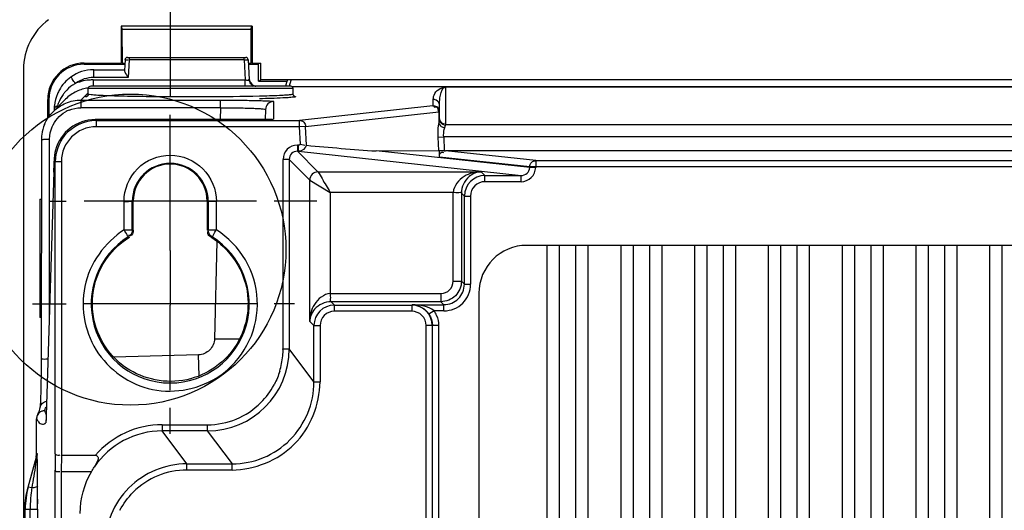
# Model space of a CAD drawing. Header units: inches. Extents: x 0 to 166, y 0 to 117.
# Tile 66 of 73: x 110.25 to 114.98, y 69.08 to 71.44. Entities that reach past the tile are written whole.
import ezdxf

# ---------------------------------------------------------------- set-up
doc = ezdxf.new("R2010")
doc.units = ezdxf.units.IN
doc.header["$LTSCALE"] = 9.105315
doc.header["$MEASUREMENT"] = 0
doc.linetypes.add('CENTER', pattern=[0.6, 0.375, -0.075, 0.075, -0.075])
doc.layers.get('0').update_dxf_attribs({"linetype": 'CONTINUOUS'})
doc.layers.add('DEFAULT_1', color=7, linetype='CENTER')

msp = doc.modelspace()

# ---------------------------------------------------------------- linework, layer by layer
at = {"color": 7, "linetype": 'CONTINUOUS'}
for p, q in [((110.7365, 71.4058), (110.7365, 71.2286)), ((111.3665, 71.4058), (110.7365, 71.4058)), ((111.3665, 71.4058), (111.3635, 71.4048)), ((111.3665, 71.4058), (111.3665, 71.2286)), ((110.7395, 71.4048), (110.741, 71.3894)), ((110.741, 71.3894), (110.7421, 71.2268)), ((111.362, 71.3894), (110.741, 71.3894)), ((111.3609, 71.2268), (111.362, 71.3894)), ((111.362, 71.3894), (111.3635, 71.4048)), ((110.5591, 71.2286), (110.7365, 71.2286)), ((110.5591, 71.223), (110.7556, 71.223)), ((110.7556, 71.2268), (110.7421, 71.2268)), ((110.7556, 71.2446), (110.7529, 71.1925)), ((110.7674, 71.2558), (111.3356, 71.2558)), ((110.7753, 71.2446), (110.7708, 71.1595)), ((110.7753, 71.2558), (110.7753, 71.2446)), ((111.3277, 71.2446), (110.7753, 71.2446)), ((111.3277, 71.2446), (111.3277, 71.2558)), ((111.3277, 71.2446), (111.3328, 71.148)), ((111.3474, 71.2446), (111.3524, 71.1495)), ((111.3609, 71.2268), (111.3474, 71.2268)), ((111.3474, 71.223), (111.3966, 71.223)), ((111.3665, 71.2286), (111.4079, 71.2286)), ((111.3966, 71.1424), (111.3966, 71.223)), ((111.4079, 71.148), (111.4079, 71.2286)), ((110.2678, 71.1984), (110.2678, 42.0381)), ((110.6053, 71.1595), (110.6053, 71.1968)), ((110.6053, 71.1968), (110.7531, 71.1968)), ((110.6034, 71.148), (110.6034, 71.118)), ((110.6034, 71.148), (111.3328, 71.148)), ((110.7708, 71.1595), (110.6053, 71.1595)), ((111.3328, 71.118), (111.3328, 71.148)), ((111.3966, 71.1424), (111.4079, 71.148)), ((111.3966, 71.1424), (111.5333, 71.1424)), ((123.6873, 71.148), (111.4079, 71.148)), ((111.5333, 71.1424), (111.5268, 71.118)), ((111.5337, 71.1463), (111.5337, 71.1424)), ((111.5462, 71.1195), (111.5534, 71.1463)), ((110.5437, 71.0509), (110.5756, 71.0828)), ((110.5791, 71.0793), (110.5791, 71.1062)), ((111.5633, 71.1062), (110.5791, 71.1062)), ((111.5515, 71.118), (110.5909, 71.118)), ((111.5393, 71.0753), (111.5209, 71.074)), ((111.5561, 71.117), (123.5389, 71.117)), ((111.5633, 71.0793), (111.5633, 71.1062)), ((112.2953, 71.1139), (112.2953, 70.9332)), ((122.7998, 71.1139), (112.2953, 71.1139)), ((110.3843, 70.963), (110.3843, 71.0538)), ((110.3899, 71.0538), (110.3899, 70.9715)), ((110.4695, 71.0552), (110.4099, 70.9955)), ((110.5437, 71.0509), (110.5437, 71.014)), ((110.5437, 71.0509), (111.2142, 71.0509)), ((110.5728, 71.0693), (110.5726, 71.0692)), ((111.2142, 71.014), (111.2142, 71.0509)), ((111.4686, 71.0443), (111.4684, 70.9593)), ((111.5697, 71.0694), (111.5727, 71.0688)), ((112.2363, 71.0549), (112.2366, 71.0608)), ((112.2363, 71.0233), (112.2363, 71.0549)), ((112.2366, 71.0608), (112.2367, 71.0621)), ((112.2658, 71.0253), (112.2659, 71.0299)), ((112.2682, 71.0602), (112.2684, 71.0616)), ((110.4155, 71.0078), (110.4154, 71.0003)), ((111.2142, 71.014), (110.5437, 71.014)), ((110.9726, 70.5736), (110.9726, 70.9807)), ((111.2142, 71.014), (111.2127, 70.9572)), ((111.4302, 71.0059), (111.429, 70.9575)), ((112.2338, 71.0228), (111.5943, 70.9528)), ((111.623, 70.9245), (112.2624, 70.9945)), ((112.2419, 71.0168), (112.2395, 71.0152)), ((112.2596, 71.0026), (112.2579, 71.0001)), ((112.2624, 70.9945), (112.2619, 70.9993)), ((112.2624, 70.9945), (112.2624, 70.9408)), ((112.2658, 70.9609), (112.2658, 71.0253)), ((111.3938, 70.9572), (110.6122, 70.9572)), ((110.6175, 70.9528), (110.6175, 70.9233)), ((110.6175, 70.9528), (111.5943, 70.9528)), ((111.4074, 70.9573), (111.3938, 70.9572)), ((111.4199, 70.9574), (111.4074, 70.9573)), ((111.431, 70.9575), (111.4199, 70.9574)), ((111.4405, 70.9577), (111.431, 70.9575)), ((111.4459, 70.9579), (111.4405, 70.9577)), ((111.4506, 70.958), (111.4459, 70.9579)), ((111.4544, 70.9582), (111.4506, 70.958)), ((111.5943, 70.9233), (111.5943, 70.9528)), ((112.2654, 70.9566), (112.2623, 70.9396)), ((112.2658, 70.9609), (112.2654, 70.9566)), ((112.2869, 70.9391), (112.2894, 70.9408)), ((112.2953, 70.9332), (122.7998, 70.9332)), ((111.5943, 70.9233), (110.6175, 70.9233)), ((111.623, 70.9245), (111.5943, 70.9233)), ((111.5978, 70.8394), (111.5943, 70.9233)), ((111.6267, 70.8342), (111.623, 70.9245)), ((110.3543, 70.8616), (110.3525, 69.7692)), ((110.3923, 70.0159), (110.3937, 70.864)), ((112.2577, 70.873), (112.2864, 70.8742)), ((112.2577, 70.873), (112.2605, 70.8085)), ((112.2864, 70.8742), (112.2892, 70.8078)), ((122.8088, 70.8742), (112.2864, 70.8742)), ((111.5837, 70.8351), (111.5837, 70.8056)), ((111.5895, 70.8351), (111.5837, 70.8351)), ((111.6825, 70.7068), (111.5837, 70.8056)), ((111.5895, 70.8056), (111.5837, 70.8056)), ((111.5895, 70.8056), (111.5895, 70.8351)), ((111.5895, 70.8056), (112.6576, 70.6891)), ((111.962, 70.808), (112.2605, 70.8085)), ((112.6994, 70.7276), (111.962, 70.808)), ((112.2658, 70.808), (112.2605, 70.8086)), ((112.2654, 70.779), (112.2658, 70.808)), ((112.2892, 70.808), (112.2658, 70.808)), ((112.7281, 70.7609), (112.2956, 70.808)), ((122.7995, 70.808), (112.2956, 70.808)), ((110.4151, 70.7583), (110.4207, 70.7583)), ((110.4207, 69.3533), (110.4207, 70.7583)), ((110.4207, 70.756), (110.4502, 70.756)), ((110.4502, 70.7562), (110.4502, 69.3464)), ((111.5149, 69.8571), (111.5149, 70.7663)), ((111.5444, 70.7663), (111.5149, 70.7663)), ((111.5444, 70.7663), (111.5444, 69.8571)), ((111.5444, 70.7663), (111.6432, 70.6675)), ((112.2654, 70.779), (112.6994, 70.7317)), ((112.7281, 70.7609), (112.7281, 70.7273)), ((112.7281, 70.7609), (117.2371, 70.7609)), ((110.4141, 70.7063), (110.3772, 69.5385)), ((110.4141, 70.7051), (110.4141, 70.7063)), ((111.6825, 70.7068), (112.4663, 70.7068)), ((112.484, 70.6891), (112.4663, 70.7068)), ((112.6994, 70.7317), (112.6994, 70.7276)), ((112.7281, 70.7313), (112.6994, 70.7317)), ((112.7281, 70.7272), (112.6994, 70.7276)), ((117.2371, 70.7313), (112.7281, 70.7313)), ((111.6432, 69.9887), (111.6432, 70.6675)), ((111.6432, 70.6675), (111.7416, 70.6084)), ((112.484, 70.6596), (112.484, 70.6891)), ((112.484, 70.6891), (112.6576, 70.6891)), ((112.6576, 70.6596), (112.484, 70.6596)), ((112.6576, 70.6596), (112.6576, 70.6891)), ((111.7416, 70.6084), (111.7416, 70.1229)), ((112.3321, 70.6084), (111.7416, 70.6084)), ((112.3321, 70.1821), (112.3321, 70.6084)), ((112.3714, 70.6049), (112.3714, 70.182)), ((112.3714, 70.6049), (112.3856, 70.5907)), ((110.3466, 70.5751), (110.3466, 70.0075)), ((110.3466, 70.5751), (110.3538, 70.5751)), ((111.3865, 70.5668), (110.5588, 70.5668)), ((110.751, 70.4281), (110.751, 70.5649)), ((110.7956, 70.5669), (110.7903, 70.5651)), ((110.7903, 70.428), (110.7903, 70.5651)), ((110.7956, 70.4268), (110.7956, 70.5669)), ((111.1499, 70.5669), (111.1499, 70.4268)), ((111.1552, 70.5651), (111.1499, 70.5669)), ((111.1552, 70.5651), (111.1552, 70.428)), ((111.1946, 70.5651), (111.1552, 70.5651)), ((111.1947, 70.4282), (111.1947, 70.5641)), ((112.3856, 70.1677), (112.3856, 70.5907)), ((112.3856, 70.5907), (112.4151, 70.5907)), ((112.4151, 70.5907), (112.4151, 70.1677)), ((110.7509, 70.428), (110.7903, 70.428)), ((110.9726, 70.3292), (110.9726, 70.4239)), ((111.1552, 70.428), (111.1948, 70.428)), ((110.7718, 70.3947), (110.7769, 70.3933)), ((110.7803, 70.4001), (110.7774, 70.4001)), ((111.1737, 70.3947), (111.1687, 70.3933)), ((111.1974, 70.3731), (111.1852, 69.9062)), ((112.6854, 70.3542), (122.4098, 70.3542)), ((112.7838, 66.3307), (112.7838, 70.3542)), ((112.8428, 66.3307), (112.8428, 70.3542)), ((112.9216, 66.3307), (112.9216, 70.3542)), ((112.9806, 66.3307), (112.9806, 70.3542)), ((113.1381, 66.3307), (113.1381, 70.3542)), ((113.1972, 66.3307), (113.1972, 70.3542)), ((113.2759, 66.3307), (113.2759, 70.3542)), ((113.335, 66.3307), (113.335, 70.3542)), ((113.4925, 66.3307), (113.4925, 70.3542)), ((113.5515, 66.3307), (113.5515, 70.3542)), ((113.6302, 66.3307), (113.6302, 70.3542)), ((113.6893, 66.3307), (113.6893, 70.3542)), ((113.8468, 66.3307), (113.8468, 70.3542)), ((113.9058, 66.3307), (113.9058, 70.3542)), ((113.9846, 66.3307), (113.9846, 70.3542)), ((114.0436, 66.3307), (114.0436, 70.3542)), ((114.2011, 66.3307), (114.2011, 70.3542)), ((114.2602, 66.3307), (114.2602, 70.3542)), ((114.3389, 66.3307), (114.3389, 70.3542)), ((114.398, 66.3307), (114.398, 70.3542)), ((114.5554, 66.3307), (114.5554, 70.3542)), ((114.6145, 66.3307), (114.6145, 70.3542)), ((114.6932, 66.3307), (114.6932, 70.3542)), ((114.7523, 66.3307), (114.7523, 70.3542)), ((114.9098, 66.3307), (114.9098, 70.3542)), ((114.9688, 66.3307), (114.9688, 70.3542)), ((112.3321, 70.182), (112.3714, 70.182)), ((112.3856, 70.1677), (112.3714, 70.182)), ((112.3856, 70.1677), (112.4151, 70.1677)), ((111.7416, 70.1229), (112.273, 70.1229)), ((111.7614, 70.0673), (111.7451, 70.0836)), ((112.273, 70.0836), (111.7451, 70.0836)), ((112.273, 70.1229), (112.273, 70.0836)), ((112.273, 70.0836), (112.2872, 70.0693)), ((112.4551, 70.1239), (112.4551, 66.5609)), ((111.3865, 70.0736), (110.5588, 70.0736)), ((110.9726, 69.6597), (110.9726, 70.0668)), ((111.7614, 70.0378), (111.7614, 70.0673)), ((111.7614, 70.0673), (112.1329, 70.0673)), ((112.1329, 70.0378), (111.7614, 70.0378)), ((112.1329, 70.0673), (112.135, 70.0693)), ((112.1329, 70.0673), (112.1329, 70.0378)), ((112.135, 70.0693), (112.2872, 70.0693)), ((112.2403, 70.0398), (112.2156, 70.0236)), ((112.2872, 70.0398), (112.2403, 70.0398)), ((112.2872, 70.0398), (112.2872, 70.0693)), ((110.3529, 70.0075), (110.3466, 70.0075)), ((111.6432, 69.9887), (111.663, 69.9689)), ((111.663, 69.6989), (111.663, 69.9689)), ((111.663, 69.9689), (111.6925, 69.9689)), ((111.6925, 69.9689), (111.6925, 69.6989)), ((112.2614, 69.9694), (112.2018, 69.9689)), ((112.2018, 66.716), (112.2018, 69.9689)), ((112.2313, 69.9692), (112.2313, 66.7157)), ((112.2614, 69.9694), (112.2614, 66.7154)), ((111.5149, 69.8571), (111.5444, 69.8571)), ((111.663, 69.6989), (111.5444, 69.8571)), ((111.1085, 69.8287), (110.7017, 69.8179)), ((111.1112, 69.7278), (111.1085, 69.8287)), ((110.3525, 69.7692), (110.3522, 69.7299)), ((110.3522, 69.7299), (110.3517, 69.6937)), ((110.3512, 69.6676), (110.3507, 69.6444)), ((110.3517, 69.6937), (110.3512, 69.6676)), ((111.663, 69.6989), (111.6925, 69.6989)), ((110.3503, 69.629), (110.3498, 69.6155)), ((110.3507, 69.6444), (110.3503, 69.629)), ((110.3493, 69.6039), (110.349, 69.5973)), ((110.3309, 69.3545), (110.3309, 69.5211)), ((110.3344, 69.5375), (110.3342, 69.537)), ((110.3376, 69.5453), (110.336, 69.5411)), ((110.3393, 69.55), (110.3376, 69.5453)), ((110.3412, 69.5554), (110.3393, 69.55)), ((110.3703, 69.5585), (110.3693, 69.5603)), ((110.3741, 69.5523), (110.3703, 69.5585)), ((110.3775, 69.5475), (110.3741, 69.5523)), ((110.3774, 69.5423), (110.3774, 69.5435)), ((110.9339, 69.493), (110.9339, 69.4635)), ((110.9339, 69.493), (111.1509, 69.493)), ((111.1509, 69.493), (111.1509, 69.4635)), ((111.0525, 69.3053), (110.9339, 69.4635)), ((111.1509, 69.4635), (110.9339, 69.4635)), ((111.1509, 69.4635), (111.2695, 69.3053)), ((110.291, 69.1944), (110.3312, 69.3386)), ((110.3309, 69.3545), (110.3334, 69.3545)), ((110.3312, 69.3386), (110.3309, 69.3386)), ((110.4207, 69.3533), (110.4194, 69.2746)), ((110.4502, 69.3464), (110.449, 69.2676)), ((110.4502, 69.3464), (110.6137, 69.3464)), ((111.0525, 69.2758), (111.0525, 69.3053)), ((111.0525, 69.3053), (111.2695, 69.3053)), ((111.2695, 69.2758), (111.2695, 69.3053)), ((110.4194, 43.867), (110.4194, 69.2746)), ((110.449, 69.2676), (110.449, 43.8739)), ((110.5942, 69.2676), (110.449, 69.2676)), ((111.2695, 69.2758), (111.0525, 69.2758)), ((110.3081, 69.1897), (110.291, 69.1944)), ((110.3359, 69.1898), (110.3359, 69.1984)), ((110.336, 69.1753), (110.3359, 69.1898)), ((110.2739, 69.0887), (110.3361, 69.0886)), ((110.2765, 42.3994), (110.2765, 69.0887)), ((110.3003, 42.3994), (110.3003, 69.0886)), ((110.3361, 69.1016), (110.3361, 69.1143)), ((110.3361, 69.0886), (110.3361, 69.1016)), ((110.3361, 69.0886), (110.3361, 42.3994))]:
    msp.add_line(p, q, dxfattribs=at)
for points in [[(110.5791, 71.0793), (110.579, 71.078), (110.5781, 71.0747), (110.5764, 71.072), (110.5746, 71.0703), (110.5734, 71.0695), (110.5728, 71.0693)], [(111.5695, 71.0693), (111.5697, 71.0692), (111.5699, 71.0691), (111.5698, 71.0692), (111.5695, 71.0693), (111.5689, 71.0696), (111.5678, 71.0703), (111.566, 71.0719), (111.5644, 71.0745), (111.5634, 71.0777), (111.5633, 71.0793)], [(111.4609, 70.9585), (111.4608, 70.9585), (111.4604, 70.9585), (111.4597, 70.9585), (111.4587, 70.9584), (111.4575, 70.9583), (111.4561, 70.9582), (111.4544, 70.9582)], [(111.5978, 70.8394), (111.5971, 70.8385), (111.5963, 70.8377), (111.5955, 70.8371), (111.5946, 70.8365), (111.5936, 70.836), (111.5926, 70.8356), (111.5916, 70.8353), (111.5905, 70.8352), (111.5895, 70.8351)], [(112.2892, 70.8078), (112.2899, 70.8078), (112.2906, 70.8077), (112.2914, 70.8077), (112.2921, 70.8078), (112.2928, 70.8079), (112.2935, 70.808), (112.2942, 70.808), (112.2949, 70.808), (112.2956, 70.808)], [(110.3498, 69.6155), (110.3495, 69.6076), (110.3493, 69.6039)], [(110.3479, 69.5782), (110.3471, 69.5754), (110.3451, 69.5681), (110.3431, 69.5614), (110.3412, 69.5554)], [(110.349, 69.5973), (110.3487, 69.5914), (110.3486, 69.5888), (110.3484, 69.5865), (110.3482, 69.5843), (110.3481, 69.5824), (110.348, 69.5807), (110.3478, 69.5793), (110.3477, 69.578), (110.3476, 69.5772), (110.3476, 69.5769)], [(110.3772, 69.5385), (110.3769, 69.5307), (110.3768, 69.5272), (110.3766, 69.5241), (110.3765, 69.5212), (110.3763, 69.5187), (110.3762, 69.5165), (110.376, 69.5145), (110.3759, 69.513), (110.3758, 69.5118), (110.3757, 69.5116)]]:
    msp.add_lwpolyline(points, dxfattribs=at)
msp.add_circle((110.7822, 70.3335), 0.7464, dxfattribs=at)
for centre, radius, start, end in [((110.5639, 71.1982), 0.2961, 126.3077, 179.9683), ((110.5591, 71.0538), 0.1748, 90, 180), ((110.5591, 71.0538), 0.1692, 90, 180), ((110.7674, 71.244), 0.0118, 90, 177), ((111.3356, 71.244), 0.0118, 3.0073, 90), ((110.6052, 71.0078), 0.189, 90.0125, 125.5981), ((110.606, 71.0067), 0.1903, 125.6599, 150.5884), ((110.6067, 70.9717), 0.1827, 124.1816, 139.4681), ((110.605, 70.9739), 0.1799, 118.8557, 124.1211), ((110.6042, 70.9175), 0.2306, 109.4817, 111.901), ((110.6053, 71.0109), 0.1486, 89.9713, 125.5961), ((110.6037, 70.9187), 0.2293, 104.6398, 109.4853), ((110.6033, 70.9203), 0.2277, 94.876, 104.6334), ((110.6036, 70.9175), 0.2305, 90.0374, 94.8715), ((111.3912, 71.1516), 0.0389, 183.0611, 193.2756), ((111.3915, 71.1515), 0.0392, 222.1908, 238.8113), ((110.6084, 71.0055), 0.1929, 150.6067, 156.7274), ((110.6117, 70.9683), 0.1888, 144.4929, 158.5145), ((110.6079, 70.9707), 0.1843, 139.4798, 144.4164), ((110.6046, 70.9197), 0.1913, 115.2392, 134.9226), ((110.6031, 70.9223), 0.1883, 97.5174, 115.1593), ((110.5909, 71.1062), 0.0118, 90, 180), ((111.5515, 71.1062), 0.0118, 0, 90), ((110.6174, 70.966), 0.1949, 158.4981, 162.8317), ((111.4696, 71.0049), 0.0393, 89.9695, 178.5099), ((112.2363, 71.0252), 0.0296, 80.3879, 89.9571), ((112.2362, 71.0253), 0.0296, 0.0171, 10.4538), ((110.607, 71.0057), 0.1915, 173.9655, 179.3703), ((110.5437, 70.8643), 0.1497, 112.3532, 119.7726), ((110.5458, 70.8609), 0.1915, 157.5445, 172.3892), ((110.6122, 70.7604), 0.1968, 90.0009, 164.9349), ((111.3893, 73.7345), 2.7773, 269.9854, 270.1919), ((110.543, 70.8613), 0.1887, 172.3735, 179.9053), ((110.6174, 70.7561), 0.1672, 89.9787, 179.9686), ((112.2954, 70.9623), 0.0303, 260.2133, 269.9652), ((110.6182, 70.7588), 0.2031, 164.9538, 179.6447), ((111.5838, 70.7662), 0.0689, 90.016, 179.9838), ((111.5837, 70.7663), 0.0393, 89.934, 180.0659), ((107.9926, 70.7789), 2.4226, 358.253, 359.5129), ((110.9728, 70.5651), 0.1824, 0.0116, 179.9881), ((110.9728, 70.5668), 0.1772, 0.0031, 179.9969), ((111.6826, 70.6674), 0.0394, 90.0449, 179.9545), ((112.484, 70.5907), 0.0984, 90.0085, 179.9914), ((112.484, 70.5907), 0.0689, 89.99, 180.0106), ((110.9726, 70.0729), 0.3794, 122.033, 57.9944), ((112.6854, 70.1239), 0.2302, 90, 180), ((112.273, 70.1819), 0.059, 269.9968, 0.1093), ((112.2872, 70.1677), 0.1279, 269.999, 0.0023), ((112.2873, 70.1677), 0.0983, 269.9752, 0.0248), ((111.7614, 69.9689), 0.0984, 90.0085, 179.9915), ((111.7614, 69.9689), 0.0689, 89.9925, 180.0142), ((112.1329, 69.9689), 0.0984, 0.1092, 89.9916), ((112.1329, 69.9689), 0.0689, 359.9931, 90.0089), ((112.1328, 69.9691), 0.1287, 22.2872, 33.3414), ((112.1312, 69.9682), 0.101, 33.2807, 37.8319), ((111.1509, 69.857), 0.3935, 270.0076, 0.0053), ((111.1348, 69.8594), 0.3801, 343.2959, 354.6263), ((111.2695, 69.6988), 0.3935, 269.9988, 0.0188), ((111.1494, 69.8577), 0.3656, 315.0566, 331.6798), ((111.151, 69.8569), 0.3638, 331.68, 332.324), ((110.2076, 69.632), 0.1768, 336.0881, 337.5254), ((110.1771, 69.6446), 0.2097, 337.5231, 338.8058), ((110.1237, 69.6651), 0.267, 338.8472, 341.0319), ((111.151, 69.8569), 0.3639, 269.9928, 314.9797), ((110.3697, 69.5214), 0.0387, 120.4764, 156.3219), ((110.3705, 69.52), 0.0404, 91.862, 101.2299), ((110.9338, 69.0702), 0.3933, 89.983, 146.0644), ((110.2716, 69.3545), 0.0593, 344.4389, 359.9646), ((110.274, 69.3545), 0.0594, 344.4517, 359.9643), ((111.0526, 68.9118), 0.3935, 90.0076, 180.0181), ((111.0525, 68.9119), 0.3639, 89.9947, 134.9929), ((110.6693, 69.0884), 0.3954, 164.4359, 179.9462), ((110.672, 69.0883), 0.3955, 164.4398, 179.9601), ((110.9969, 69.0863), 0.6966, 171.4628, 173.2382), ((87.5596, 69.099), 22.7757, 359.97624, 0.25191), ((110.9936, 69.086), 0.6934, 173.1878, 177.8546), ((90.3145, 69.0992), 20.0217, 0.04316, 0.2177), ((110.9539, 69.088), 0.6536, 177.897, 179.9462)]:
    msp.add_arc(centre, radius, start, end, dxfattribs=at)
for points, knots in [([(110.7556, 71.2446), (110.7557, 71.2459), (110.764, 71.2434), (110.7674, 71.2448), (110.7713, 71.2446)], [0, 0, 0, 0, 0.249729, 1, 1, 1, 1]), ([(111.3277, 71.2446), (111.3322, 71.2448), (111.3349, 71.2448), (111.3463, 71.245), (111.343, 71.2447), (111.3422, 71.2446)], [0, 0, 0, 0, 0.697766, 0.876662, 1, 1, 1, 1]), ([(110.7529, 71.1925), (110.7528, 71.1902), (110.7577, 71.1781), (110.7651, 71.1681), (110.7708, 71.1595)], [0, 0, 0, 0, 0.176002, 1, 1, 1, 1]), ([(110.5181, 71.1315), (110.5129, 71.1388), (110.5066, 71.1417), (110.4969, 71.1646), (110.4952, 71.1614)], [0, 0, 0, 0, 0.714971, 1, 1, 1, 1]), ([(111.3328, 71.148), (111.3351, 71.1478), (111.34, 71.1474), (111.3441, 71.1473), (111.3514, 71.1474), (111.3481, 71.1491), (111.3472, 71.1494)], [0, 0, 0, 0, 0.348999, 0.679515, 0.854523, 1, 1, 1, 1]), ([(111.3723, 71.1219), (111.374, 71.121), (111.3776, 71.1194), (111.3813, 71.1183), (111.3832, 71.1179)], [0, 0, 0, 0, 0.500045, 1, 1, 1, 1]), ([(111.4013, 71.0695), (111.3172, 71.0675), (111.1859, 71.0662), (111.0094, 71.0661), (110.8769, 71.067), (110.7609, 71.069), (110.6777, 71.071), (110.628, 71.0737), (110.6013, 71.0747), (110.5895, 71.0775), (110.5791, 71.0775), (110.5791, 71.0793)], [0, 0, 0, 0, 0.306666, 0.478464, 0.643883, 0.789281, 0.902682, 0.94434, 0.974784, 0.993376, 1, 1, 1, 1]), ([(111.5633, 71.0793), (111.5633, 71.0772), (111.5508, 71.0776), (111.5453, 71.0758), (111.5393, 71.0753)], [0, 0, 0, 0, 0.261234, 1, 1, 1, 1]), ([(111.5647, 71.0745), (111.5643, 71.0753), (111.5636, 71.0768), (111.5633, 71.0785), (111.5633, 71.0793)], [0, 0, 0, 0, 0.514001, 1, 1, 1, 1]), ([(112.2367, 71.0621), (112.2373, 71.0665), (112.2432, 71.093), (112.2728, 71.1134), (112.2953, 71.1139)], [0, 0, 0, 0, 0.164497, 1, 1, 1, 1]), ([(112.2684, 71.0616), (112.2691, 71.066), (112.2726, 71.0843), (112.28, 71.113), (112.2953, 71.1139)], [0, 0, 0, 0, 0.223376, 1, 1, 1, 1]), ([(110.5673, 71.0675), (110.5674, 71.0681), (110.5697, 71.0688), (110.5713, 71.0692), (110.5727, 71.0694)], [0, 0, 0, 0, 0.29564, 1, 1, 1, 1]), ([(110.5697, 71.0663), (110.5691, 71.0664), (110.5683, 71.0667), (110.5673, 71.0672), (110.5673, 71.0675)], [0, 0, 0, 0, 0.675644, 1, 1, 1, 1]), ([(111.2142, 71.0509), (111.2465, 71.0509), (111.306, 71.0506), (111.3775, 71.0497), (111.4219, 71.048), (111.4482, 71.0476), (111.4574, 71.0453), (111.4694, 71.0457), (111.4686, 71.0443)], [0, 0, 0, 0, 0.38098, 0.704574, 0.829305, 0.922678, 0.980852, 1, 1, 1, 1]), ([(111.5209, 71.074), (111.5131, 71.0735), (111.4733, 71.0715), (111.4334, 71.0703), (111.4013, 71.0695)], [0, 0, 0, 0, 0.194612, 1, 1, 1, 1]), ([(111.5394, 71.0626), (111.531, 71.0621), (111.4853, 71.0597), (111.4396, 71.0584), (111.4023, 71.0576)], [0, 0, 0, 0, 0.185326, 1, 1, 1, 1]), ([(111.5751, 71.0675), (111.5746, 71.0644), (111.557, 71.0662), (111.5483, 71.0632), (111.5394, 71.0626)], [0, 0, 0, 0, 0.260386, 1, 1, 1, 1]), ([(111.5751, 71.0675), (111.573, 71.0675), (111.5688, 71.0693), (111.5658, 71.0726), (111.5647, 71.0745)], [0, 0, 0, 0, 0.482314, 1, 1, 1, 1]), ([(111.5727, 71.0688), (111.5733, 71.0686), (111.5741, 71.0684), (111.5751, 71.0678), (111.5751, 71.0675)], [0, 0, 0, 0, 0.675721, 1, 1, 1, 1]), ([(110.4312, 71.0235), (110.4287, 71.0226), (110.4218, 71.0197), (110.4153, 71.0128), (110.4155, 71.0078)], [0, 0, 0, 0, 0.349206, 1, 1, 1, 1]), ([(110.4274, 71.0109), (110.428, 71.013), (110.4294, 71.0172), (110.4309, 71.0213), (110.4317, 71.0234)], [0, 0, 0, 0, 0.497793, 1, 1, 1, 1]), ([(111.2142, 71.014), (111.2418, 71.0141), (111.2927, 71.0139), (111.3532, 71.0128), (111.3913, 71.0109), (111.4124, 71.0099), (111.422, 71.0079), (111.4303, 71.0074), (111.4302, 71.0059)], [0, 0, 0, 0, 0.382814, 0.706696, 0.83065, 0.922649, 0.979445, 1, 1, 1, 1]), ([(112.2338, 71.0228), (112.2344, 71.0229), (112.235, 71.023), (112.2363, 71.0231), (112.2363, 71.0233)], [0, 0, 0, 0, 0.733114, 1, 1, 1, 1]), ([(112.2363, 71.0233), (112.2429, 71.0233), (112.2563, 71.0229), (112.2624, 71.0072), (112.2596, 71.0026)], [0, 0, 0, 0, 0.551091, 1, 1, 1, 1]), ([(112.2619, 70.9993), (112.261, 71.0048), (112.2593, 71.0164), (112.2459, 71.0192), (112.2419, 71.0168)], [0, 0, 0, 0, 0.547366, 1, 1, 1, 1]), ([(112.2624, 70.9945), (112.2634, 70.9944), (112.2663, 70.9945), (112.2646, 70.9939), (112.2643, 70.9938)], [0, 0, 0, 0, 0.740848, 1, 1, 1, 1]), ([(111.4684, 70.9593), (111.4631, 70.9555), (111.4371, 70.9612), (111.4154, 70.9573), (111.3986, 70.9572)], [0, 0, 0, 0, 0.278888, 1, 1, 1, 1]), ([(112.2624, 70.9408), (112.262, 70.9388), (112.2611, 70.9347), (112.2604, 70.9306), (112.2601, 70.9284)], [0, 0, 0, 0, 0.477186, 1, 1, 1, 1]), ([(112.2662, 70.9576), (112.267, 70.9518), (112.2688, 70.9397), (112.2828, 70.9367), (112.2869, 70.9391)], [0, 0, 0, 0, 0.546847, 1, 1, 1, 1]), ([(112.2864, 70.8742), (112.2856, 70.8862), (112.2861, 70.9017), (112.29, 70.9164), (112.2911, 70.9194)], [0, 0, 0, 0, 0.791355, 1, 1, 1, 1]), ([(112.2911, 70.9194), (112.2921, 70.922), (112.2936, 70.9261), (112.2953, 70.9303), (112.2953, 70.932)], [0, 0, 0, 0, 0.626984, 1, 1, 1, 1]), ([(110.3543, 70.8616), (110.3543, 70.8628), (110.3603, 70.8623), (110.3708, 70.8646), (110.3844, 70.864), (110.3937, 70.864)], [0, 0, 0, 0, 0.087566, 0.294101, 1, 1, 1, 1]), ([(111.6267, 70.8342), (111.6826, 70.8291), (111.7943, 70.8206), (111.906, 70.808), (111.962, 70.808)], [0, 0, 0, 0, 0.500506, 1, 1, 1, 1]), ([(112.2654, 70.779), (112.2655, 70.785), (112.2659, 70.7981), (112.2807, 70.8026), (112.2854, 70.8003)], [0, 0, 0, 0, 0.530306, 1, 1, 1, 1]), ([(110.751, 70.5649), (110.7512, 70.6215), (110.799, 70.7395), (110.9732, 70.8105), (111.1472, 70.7389), (111.1945, 70.6208), (111.1947, 70.5641)], [0, 0, 0, 0, 0.249971, 0.499969, 0.749972, 1, 1, 1, 1]), ([(111.6825, 70.7068), (111.6909, 70.6974), (111.707, 70.6619), (111.728, 70.6302), (111.7416, 70.6084)], [0, 0, 0, 0, 0.329314, 1, 1, 1, 1]), ([(112.4663, 70.7068), (112.438, 70.7063), (112.3779, 70.694), (112.3346, 70.6392), (112.3321, 70.6084)], [0, 0, 0, 0, 0.477707, 1, 1, 1, 1]), ([(112.4663, 70.7068), (112.4454, 70.706), (112.3951, 70.6864), (112.3714, 70.6339), (112.3714, 70.6049)], [0, 0, 0, 0, 0.419874, 1, 1, 1, 1]), ([(112.6576, 70.6596), (112.6752, 70.6598), (112.7119, 70.6736), (112.7274, 70.7098), (112.7281, 70.7273)], [0, 0, 0, 0, 0.500541, 1, 1, 1, 1]), ([(112.6576, 70.6891), (112.6679, 70.689), (112.6893, 70.6962), (112.6993, 70.7173), (112.6994, 70.7276)], [0, 0, 0, 0, 0.499568, 1, 1, 1, 1]), ([(112.3714, 70.6049), (112.3698, 70.6086), (112.3518, 70.6042), (112.3412, 70.6079), (112.3321, 70.6084)], [0, 0, 0, 0, 0.303714, 1, 1, 1, 1]), ([(110.751, 70.565), (110.7559, 70.565), (110.769, 70.5648), (110.7822, 70.5659), (110.7903, 70.5651)], [0, 0, 0, 0, 0.376311, 1, 1, 1, 1]), ([(110.751, 70.4281), (110.6583, 70.3689), (110.5141, 70.1666), (110.5899, 69.8069), (110.8999, 69.6106), (111.1408, 69.6738), (111.2279, 69.7408)], [0, 0, 0, 0, 0.250001, 0.499991, 0.749998, 1, 1, 1, 1]), ([(110.7718, 70.3947), (110.7687, 70.3971), (110.7637, 70.41), (110.7558, 70.4202), (110.7509, 70.428)], [0, 0, 0, 0, 0.299318, 1, 1, 1, 1]), ([(110.7903, 70.428), (110.7903, 70.4219), (110.7906, 70.4091), (110.778, 70.401), (110.7723, 70.4013)], [0, 0, 0, 0, 0.515064, 1, 1, 1, 1]), ([(111.1687, 70.3933), (111.1634, 70.3965), (111.1523, 70.403), (111.1521, 70.4182), (111.1555, 70.4228)], [0, 0, 0, 0, 0.51526, 1, 1, 1, 1]), ([(111.1737, 70.3947), (111.1773, 70.3963), (111.1812, 70.4111), (111.1899, 70.4203), (111.1948, 70.4281)], [0, 0, 0, 0, 0.299498, 1, 1, 1, 1]), ([(111.2279, 69.7408), (111.2808, 69.7814), (111.3679, 69.8903), (111.4072, 70.0939), (111.3485, 70.2931), (111.2509, 70.3924), (111.1947, 70.4282)], [0, 0, 0, 0, 0.250043, 0.499968, 0.749945, 1, 1, 1, 1]), ([(110.7475, 69.7761), (110.6997, 69.8123), (110.6204, 69.9097), (110.5843, 70.0931), (110.6375, 70.2725), (110.7258, 70.3618), (110.7769, 70.3933)], [0, 0, 0, 0, 0.249983, 0.49996, 0.749941, 1, 1, 1, 1]), ([(111.1687, 70.3933), (111.2522, 70.3418), (111.3817, 70.1612), (111.3168, 69.84), (111.0414, 69.6625), (110.8259, 69.717), (110.7475, 69.7761)], [0, 0, 0, 0, 0.25002, 0.500014, 0.750014, 1, 1, 1, 1]), ([(111.7416, 70.1229), (111.7108, 70.1204), (111.656, 70.077), (111.6437, 70.0169), (111.6432, 69.9887)], [0, 0, 0, 0, 0.522292, 1, 1, 1, 1]), ([(111.7451, 70.0836), (111.7161, 70.0836), (111.6636, 70.0599), (111.644, 70.0096), (111.6432, 69.9887)], [0, 0, 0, 0, 0.580111, 1, 1, 1, 1]), ([(111.7451, 70.0836), (111.7415, 70.0854), (111.7457, 70.103), (111.742, 70.1137), (111.7416, 70.1229)], [0, 0, 0, 0, 0.303719, 1, 1, 1, 1]), ([(111.1852, 69.9062), (111.1847, 69.8866), (111.1682, 69.8464), (111.128, 69.8292), (111.1085, 69.8287)], [0, 0, 0, 0, 0.500007, 1, 1, 1, 1]), ([(111.1852, 69.9062), (111.1958, 69.9059), (111.2359, 69.9051), (111.2761, 69.9048), (111.3057, 69.9053)], [0, 0, 0, 0, 0.263882, 1, 1, 1, 1]), ([(110.3526, 69.8074), (110.3527, 69.8106), (110.3704, 69.8068), (110.3779, 69.8097), (110.3858, 69.8097)], [0, 0, 0, 0, 0.286367, 1, 1, 1, 1]), ([(111.2695, 69.2758), (111.3774, 69.2775), (111.6031, 69.3653), (111.6908, 69.591), (111.6925, 69.6989)], [0, 0, 0, 0, 0.499997, 1, 1, 1, 1]), ([(110.3627, 69.5596), (110.3605, 69.5592), (110.3561, 69.5579), (110.3521, 69.556), (110.3501, 69.5549)], [0, 0, 0, 0, 0.499867, 1, 1, 1, 1]), ([(110.3774, 69.5423), (110.3772, 69.5373), (110.3765, 69.5242), (110.377, 69.5107), (110.3748, 69.5027)], [0, 0, 0, 0, 0.376533, 1, 1, 1, 1]), ([(110.3406, 69.5064), (110.3427, 69.5038), (110.3496, 69.4957), (110.3635, 69.4941), (110.3696, 69.498)], [0, 0, 0, 0, 0.317757, 1, 1, 1, 1]), ([(110.3696, 69.498), (110.3704, 69.4986), (110.3721, 69.4998), (110.3737, 69.5011), (110.3744, 69.5019)], [0, 0, 0, 0, 0.481362, 1, 1, 1, 1]), ([(110.9339, 69.493), (110.8738, 69.4926), (110.7521, 69.4672), (110.6532, 69.3917), (110.6137, 69.3464)], [0, 0, 0, 0, 0.5, 1, 1, 1, 1]), ([(110.3312, 69.3386), (110.329, 69.3273), (110.3233, 69.2773), (110.3142, 69.2279), (110.3081, 69.1897)], [0, 0, 0, 0, 0.229015, 1, 1, 1, 1]), ([(110.3359, 69.1984), (110.3358, 69.2134), (110.3356, 69.243), (110.3354, 69.2798), (110.3347, 69.308), (110.3353, 69.3282), (110.3324, 69.3419), (110.3357, 69.3528), (110.3334, 69.3545)], [0, 0, 0, 0, 0.288044, 0.56965, 0.705467, 0.833846, 0.945931, 1, 1, 1, 1]), ([(110.4207, 69.3533), (110.4208, 69.3524), (110.4273, 69.3457), (110.4372, 69.3469), (110.4446, 69.3482)], [0, 0, 0, 0, 0.115883, 1, 1, 1, 1]), ([(110.6137, 69.3464), (110.6195, 69.3464), (110.6312, 69.3358), (110.6207, 69.3133), (110.6136, 69.2991), (110.6075, 69.2898)], [0, 0, 0, 0, 0.257386, 0.502546, 1, 1, 1, 1]), ([(110.4194, 69.2746), (110.4196, 69.2736), (110.4261, 69.267), (110.436, 69.2681), (110.4433, 69.2694)], [0, 0, 0, 0, 0.115694, 1, 1, 1, 1]), ([(110.3359, 69.1984), (110.3354, 69.1953), (110.323, 69.192), (110.3148, 69.1905), (110.3081, 69.1897)], [0, 0, 0, 0, 0.313433, 1, 1, 1, 1])]:
    msp.add_open_spline(points, degree=3, knots=knots, dxfattribs=at)
for points in [[(111.352, 71.1548), (111.3526, 71.1419), (111.3611, 71.1282), (111.3723, 71.1219)], [(111.3625, 71.1252), (111.3581, 71.13), (111.3548, 71.1363), (111.3533, 71.1427)], [(110.4311, 71.0817), (110.4235, 71.064), (110.4186, 71.045), (110.4166, 71.0258)], [(110.5673, 71.0675), (110.5728, 71.0675), (110.5791, 71.0738), (110.5791, 71.0793)], [(110.4099, 70.9955), (110.4273, 71.0129), (110.4486, 71.0272), (110.4714, 71.0366)], [(110.4714, 71.0366), (110.4941, 71.046), (110.5191, 71.0509), (110.5437, 71.0509)], [(112.2653, 71.0307), (112.2633, 71.0418), (112.2523, 71.0526), (112.2412, 71.0544)], [(112.2659, 71.0299), (112.266, 71.04), (112.2668, 71.0502), (112.2682, 71.0602)], [(110.3688, 70.9341), (110.3782, 70.9568), (110.3925, 70.9781), (110.4099, 70.9955)], [(110.4054, 70.922), (110.4179, 70.9516), (110.4414, 70.9782), (110.4694, 70.9942)], [(110.4868, 71.0027), (110.5046, 71.0101), (110.5243, 71.014), (110.5437, 71.014)], [(110.6175, 70.9528), (110.5615, 70.9528), (110.5012, 70.9244), (110.4656, 70.8812)], [(111.6141, 70.9445), (111.609, 70.9495), (111.6015, 70.9528), (111.5943, 70.9528)], [(111.6141, 70.9445), (111.6193, 70.9394), (111.6227, 70.9318), (111.623, 70.9245)], [(112.2624, 70.9408), (112.2639, 70.9344), (112.2689, 70.9287), (112.2744, 70.9251)], [(112.2658, 70.9609), (112.2658, 70.9484), (112.2779, 70.9346), (112.2902, 70.9324)], [(110.3937, 70.864), (110.3937, 70.8837), (110.3978, 70.9038), (110.4054, 70.922)], [(112.2601, 70.9284), (112.2573, 70.9102), (112.2569, 70.8915), (112.2577, 70.873)], [(112.2744, 70.9251), (112.2794, 70.922), (112.2853, 70.92), (112.2911, 70.9194)], [(110.4656, 70.8812), (110.4375, 70.8471), (110.4208, 70.8008), (110.4207, 70.7566)], [(111.5978, 70.8394), (111.6046, 70.8373), (111.6259, 70.8343), (111.6188, 70.8352)], [(111.6267, 70.8342), (111.6225, 70.8191), (111.6051, 70.8057), (111.5895, 70.8056)], [(112.2892, 70.808), (112.2819, 70.808), (112.26, 70.8081), (112.2673, 70.8085)], [(112.6994, 70.7317), (112.6995, 70.7391), (112.7028, 70.747), (112.708, 70.7523)], [(112.708, 70.7523), (112.713, 70.7574), (112.721, 70.7619), (112.728, 70.7602)], [(110.7956, 70.4268), (110.7956, 70.4166), (110.7905, 70.4008), (110.7803, 70.4001)], [(111.1602, 70.409), (111.157, 70.4147), (111.1552, 70.4215), (111.1552, 70.428)], [(111.1737, 70.3947), (111.1681, 70.3981), (111.1633, 70.4032), (111.1602, 70.409)], [(112.3714, 70.182), (112.3714, 70.1569), (112.3603, 70.1301), (112.3426, 70.1124)], [(112.3426, 70.1124), (112.3248, 70.0946), (112.2981, 70.0836), (112.273, 70.0836)], [(112.135, 70.0693), (112.1464, 70.0691), (112.158, 70.0666), (112.1687, 70.0623)], [(112.2403, 70.0398), (112.2112, 70.0619), (112.1714, 70.069), (112.135, 70.0693)], [(112.1687, 70.0623), (112.1851, 70.0557), (112.2001, 70.0441), (112.211, 70.0301)], [(112.2156, 70.0236), (112.226, 70.0078), (112.2319, 69.9882), (112.2319, 69.9694)], [(112.2518, 70.0179), (112.2581, 70.0027), (112.2614, 69.9859), (112.2614, 69.9694)], [(111.5132, 69.8238), (111.5142, 69.8348), (111.5152, 69.846), (111.5142, 69.857)], [(111.4989, 69.7501), (111.4921, 69.7287), (111.4836, 69.7078), (111.4732, 69.6879)], [(110.348, 69.5786), (110.3518, 69.5919), (110.365, 69.6039), (110.3786, 69.6065)], [(110.3342, 69.537), (110.3321, 69.532), (110.3309, 69.5265), (110.3309, 69.5211)], [(110.3309, 69.5211), (110.3337, 69.516), (110.3368, 69.5109), (110.3406, 69.5064)], [(110.5942, 69.2676), (110.5984, 69.2752), (110.6026, 69.2827), (110.6079, 69.2896)], [(110.5406, 69.0679), (110.5406, 69.1368), (110.5595, 69.2081), (110.5942, 69.2676)], [(110.7312, 69.0826), (110.7481, 69.1143), (110.7698, 69.1439), (110.7952, 69.1693)]]:
    msp.add_open_spline(points, degree=3, dxfattribs=at)
at = {"layer": 'DEFAULT_1', "color": 7, "linetype": 'CENTER'}
for p, q in [((110.9726, 71.6256), (110.9726, 71.0668)), ((110.3924, 70.5668), (110.4726, 70.5668)), ((110.9726, 70.4239), (110.9726, 70.5736)), ((111.6777, 70.5668), (111.4726, 70.5668)), ((110.9726, 70.3292), (110.9726, 70.0668)), ((110.3112, 70.0736), (110.4726, 70.0736)), ((111.5695, 70.0736), (111.4726, 70.0736)), ((110.9726, 69.4498), (110.9726, 69.5736))]:
    msp.add_line(p, q, dxfattribs=at)

doc.saveas('drawing.dxf')
